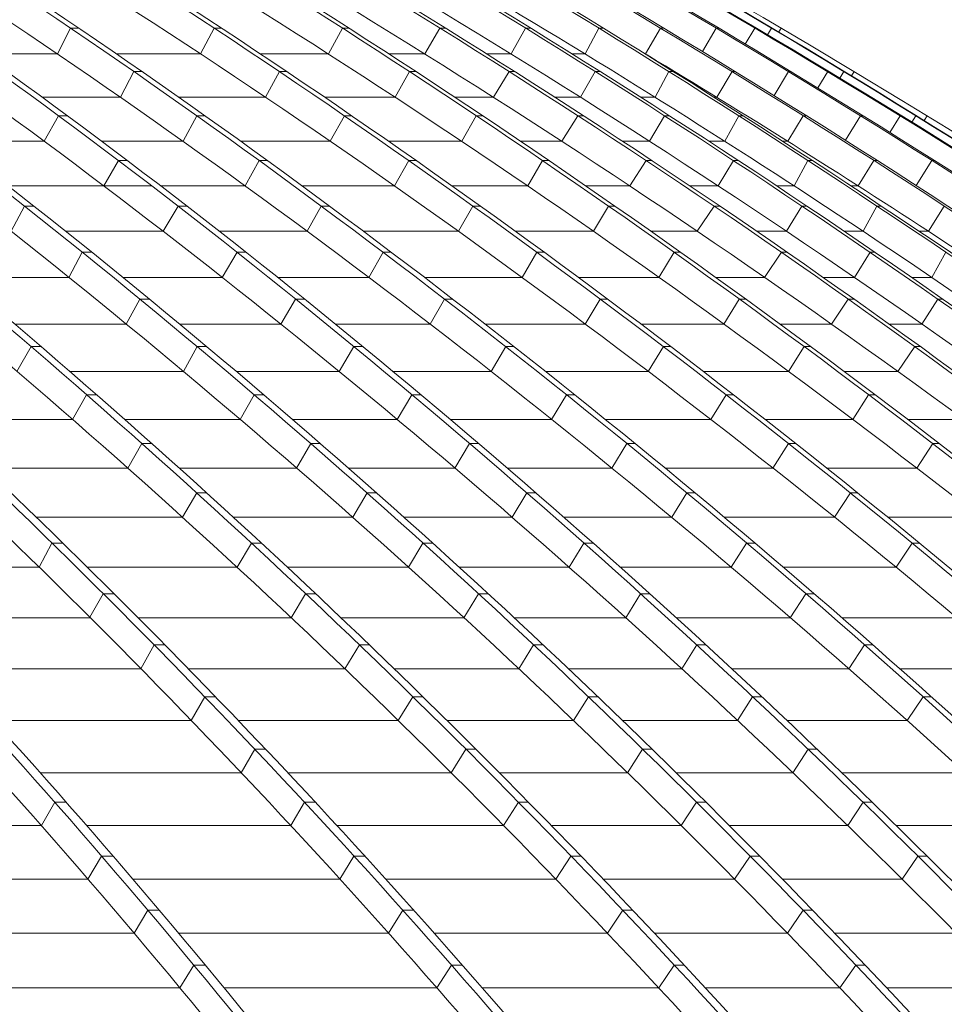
# Model space of a CAD drawing. Header units: millimetres. Extents: x 98865 to 469195, y -12752 to 43452.
# Tile 62 of 98: x 299197 to 301698, y 32610 to 35276. Entities that reach past the tile are written whole.
import ezdxf

# ---------------------------------------------------------------- set-up
doc = ezdxf.new("R2010")
doc.units = ezdxf.units.MM
doc.header["$LTSCALE"] = 0.05
doc.layers.get('0').update_dxf_attribs({"lineweight": 0})

# ---------------------------------------------------------------- blocks, each defined once
blk = doc.blocks.new('fjhhjhjj')
at = {"elevation": -8576.5}
for points in [[(70002.6, 24280.2, -0.053231), (72770.6, 23497.9, -0.046299), (75220.7, 22237.1, -0.042139), (77512.1, 20487.6, -0.038087), (79601.6, 18282.2, -0.03439), (81439.4, 15673.5)], [(70033.7, 24280.2, -0.05323), (72801.7, 23497.9, -0.046298), (75251.9, 22237.1, -0.042138), (77543.2, 20487.6, -0.038087), (79632.7, 18282.2, -0.03439), (81470.6, 15673.5)], [(70168.1, 24280.2, -0.050801), (73091.4, 23497.9, -0.044807), (75679, 22237.1, -0.041478), (78098.9, 20487.6, -0.038141), (80305.6, 18282.2, -0.034979), (82246.6, 15673.5)], [(70205.2, 24280.2, -0.048308), (73302.7, 23497.9, -0.043228), (76043.6, 22237.1, -0.039953), (78610.3, 20487.6, -0.037282), (80943.3, 18282.2, -0.035508), (82998.6, 15673.5)], [(70428, 24280.2, -0.047374), (73594.9, 23497.9, -0.042567), (76398.2, 22237.1, -0.040333), (79019.7, 20487.6, -0.038015), (81410.4, 18282.2, -0.035685), (83513.1, 15673.5)], [(70453.9, 24280.2, -0.047374), (73620.8, 23497.9, -0.042567), (76424, 22237.1, -0.040333), (79045.6, 20487.6, -0.038015), (81436.2, 18282.2, -0.035685), (83539, 15673.5)], [(70648.9, 24280.2, -0.046454), (73887, 23497.9, -0.041974), (76752.2, 22237.1, -0.039159), (79436, 20487.6, -0.037023), (81874.1, 18282.2, -0.035844), (84022.8, 15673.5)], [(70677.2, 24280.2, -0.044718), (74056.5, 23497.9, -0.040724), (77047.8, 22237.1, -0.039269), (79845.3, 20487.6, -0.037737), (82396.3, 18282.2, -0.036105), (84640.1, 15673.5)], [(70771.1, 24280.2, -0.043466), (74258.9, 23497.9, -0.039825), (77346.3, 22237.1, -0.038714), (80233.5, 20487.6, -0.037547), (82866.4, 18282.2, -0.036258), (85182.3, 15673.5)], [(70791, 24280.2, -0.043466), (74278.9, 23497.9, -0.039825), (77366.2, 22237.1, -0.038714), (80253.5, 20487.6, -0.037547), (82886.4, 18282.2, -0.036258), (85202.3, 15673.5)], [(70874.8, 24280.2, -0.042403), (74459.6, 23497.9, -0.039047), (77632.6, 22237.1, -0.038215), (80600.1, 20487.6, -0.037353), (83306.1, 18282.2, -0.036362), (85686.2, 15673.5)], [(70897.2, 24280.2, -0.041334), (74584.2, 23497.9, -0.038282), (77846.8, 22237.1, -0.037017), (80901.9, 20487.6, -0.036368), (83678.8, 18282.2, -0.036444), (86125.4, 15673.5)], [(71023.4, 24280.2, -0.040969), (74746.3, 23497.9, -0.037974), (78041.7, 22237.1, -0.037501), (81123.5, 20487.6, -0.037043), (83933.9, 18282.2, -0.036462), (86405.8, 15673.5)], [(71037, 24280.2, -0.040969), (74759.9, 23497.9, -0.037974), (78055.3, 22237.1, -0.037501), (81137.1, 20487.6, -0.037043), (83947.5, 18282.2, -0.036462), (86419.4, 15673.5)], [(71130.5, 24280.2, -0.040592), (74891.4, 23497.9, -0.037721), (78219.3, 22237.1, -0.038047), (81326, 20487.6, -0.037763), (84168.2, 18282.2, -0.036483), (86663.8, 15673.5)], [(71142.5, 24280.2, -0.039972), (74967, 23497.9, -0.018833), (76683.3, 22930.4, -0.018369), (78352.3, 22237.1, -0.018694), (79965.3, 21422.1, -0.018271), (81518.2, 20487.6, -0.018633), (83002.1, 19438.1, -0.01815), (84405.2, 18282.2, -0.018462), (85720.6, 17026.1, -0.018027), (86944.6, 15673.5)], [(71178.7, 24280.2, -0.039575), (75045, 23497.9, -0.036909), (78467.3, 22237.1, -0.036762), (81667.9, 20487.6, -0.036687), (84586.5, 18282.2, -0.03651), (87153.6, 15673.5)], [(71185.6, 24280.2, -0.039575), (75051.9, 23497.9, -0.036909), (78474.2, 22237.1, -0.036762), (81674.8, 20487.6, -0.036687), (84593.4, 18282.2, -0.01823), (85923.2, 17026.1, -0.018268), (87160.5, 15673.5)], [(71210.6, 24280.2, -0.039305), (75105.8, 23497.9, -0.0367), (78553.8, 22237.1, -0.036614), (81778.3, 20487.6, -0.036612), (84718.7, 18282.2, -0.036513), (87305, 15673.5)], [(71216, 24280.2, -0.039118), (75131.7, 23497.9, -0.036586), (78596.4, 22237.1, -0.039025), (81818.4, 20487.6, -0.039239), (84790.1, 18282.2, -0.036518), (87388.3, 15673.5)], [(87407.3, 15673.5, 0.18771), (71233.2, 24280.2)], [(71781.4, 24205.7, -0.033617), (75130.3, 23497.9, -0.036586), (78595.1, 22237.1, -0.039142), (81816.2, 20487.6, -0.039364), (84788.7, 18282.2, -0.036518), (87387, 15673.5)], [(71781.4, 24205.7, -0.033628), (75110.2, 23497.9, -0.0367), (78558.1, 22237.1, -0.036614), (81782.6, 20487.6, -0.036612), (84723, 18282.2, -0.036513), (87309.4, 15673.5)], [(70666.1, 24197.6, -0.042487), (73120.7, 23497.9, -0.044807), (75708.3, 22237.1, -0.041477), (78128.2, 20487.6, -0.038141), (80334.9, 18282.2, -0.034979), (82275.9, 15673.5)], [(70666.2, 24197.6, -0.0412), (73275.8, 23497.9, -0.043228), (76016.7, 22237.1, -0.040078), (78582.7, 20487.6, -0.037418), (80916.3, 18282.2, -0.035508), (82971.7, 15673.5)], [(71190.4, 24197.6, -0.037923), (74034.3, 23497.9, -0.040724), (77025.6, 22237.1, -0.039269), (79823.1, 20487.6, -0.037737), (82374, 18282.2, -0.036105), (84617.9, 15673.5)], [(71191.1, 24197.6, -0.039031), (73911.7, 23497.9, -0.041973), (76777, 22237.1, -0.039281), (79460.1, 20487.6, -0.037158), (81898.9, 18282.2, -0.035844), (84047.5, 15673.5)], [(71466.5, 24197.6, -0.035573), (74477.2, 23497.9, -0.039047), (77650.3, 22237.1, -0.038215), (80617.7, 20487.6, -0.037353), (83323.7, 18282.2, -0.036362), (85703.9, 15673.5)], [(71466.8, 24197.6, -0.035058), (74569.4, 23497.9, -0.038282), (77831.9, 22237.1, -0.037134), (80886.2, 20487.6, -0.036499), (83664, 18282.2, -0.036444), (86110.5, 15673.5)], [(71742.1, 24197.6, -0.033744), (74957.6, 23497.9, -0.037215), (78342.9, 22237.1, -0.036977), (81508.8, 20487.6, -0.018395), (82992.7, 19438.1, -0.036624), (85711.2, 17026.1, -0.018179), (86935.2, 15673.5)], [(71742.7, 24197.6, -0.034203), (74903.7, 23497.9, -0.037721), (78231.6, 22237.1, -0.038047), (81338.3, 20487.6, -0.037763), (84180.5, 18282.2, -0.036483), (86676.1, 15673.5)], [(71717.9, 23788, -0.020585), (72754.6, 23420, -0.046298), (75196.8, 22163.2, -0.042138), (77480.8, 20419.3, -0.038087), (79563.6, 18221, -0.034244), (81396, 15620.6)], [(72241.4, 23708.6, -0.014968), (73074.5, 23420, -0.044807), (75653.7, 22163.2, -0.041477), (78065.9, 20419.3, -0.038788), (80265.5, 18221, -0.034841), (82200.7, 15620.6)], [(72693.9, 23702.7, -0.013612), (73576.5, 23420, -0.042568), (76370.8, 22163.2, -0.040333), (78984.1, 20419.3, -0.038016), (81367, 18221, -0.035579), (83463.4, 15620.6)], [(73403.4, 23572.4, -0.006913), (73868.8, 23420, -0.041972), (76724.7, 22163.2, -0.040001), (79395.2, 20419.3, -0.037946), (81830.1, 18221, -0.035806), (83972, 15620.6)], [(73970.8, 23146.1, -0.03225), (75989.6, 22163.2, -0.04069), (78544.3, 20419.3, -0.038083), (80873.6, 18221, -0.035317), (82923.1, 15620.6)], [(74998, 23162.2, -0.030221), (77316.1, 22163.2, -0.038714), (80194.1, 20419.3, -0.037547), (82818.6, 18221, -0.036142), (85127.6, 15620.6)], [(75777.1, 22957.7, -0.022808), (77601.7, 22163.2, -0.038215), (80559.6, 20419.3, -0.037353), (83256.9, 18221, -0.036235), (85630, 15620.6)], [(75658.4, 22798.2, -0.018608), (76996.5, 22163.2, -0.039269), (79785, 20419.3, -0.037737), (82327.7, 18221, -0.035982), (84564.9, 15620.6)], [(77688.3, 22312, -0.003817), (78009.6, 22163.2, -0.037501), (81081.6, 20419.3, -0.037044), (83882.9, 18221, -0.036366), (86347.4, 15620.6)], [(77794.1, 22165.9, -0.000068), (77799.7, 22163.2, -0.037709), (80840.5, 20419.3, -0.037139), (83613.1, 18221, -0.036265), (86052.7, 15620.6)], [(79048.6, 21738.9, -0.027257), (81289, 20419.3, -0.036964), (84117.1, 18221, -0.036447), (86604.8, 15620.6)], [(80679.6, 20911.8, -0.009501), (81465.7, 20419.3, -0.036794), (84343.4, 18221, -0.036383), (86875.2, 15620.6)]]:
    blk.add_lwpolyline(points, format="xyb", dxfattribs=at)
for points, elevation in [([(79108.9, 20899.5), (79144.8, 20969.4)], -8576.5), ([(79144.8, 20969.4), (79167, 20969.4)], -8576.5), ([(79496.2, 20899.5), (79533.4, 20969.4)], -8576.5), ([(79533.4, 20969.4), (79553.3, 20969.4)], -8576.5), ([(79842.2, 20899.5), (79880.4, 20969.4)], -8576.5), ([(79880.4, 20969.4), (79898.1, 20969.4)], -8576.5), ([(80103, 20899.5), (80144, 20969.4)], -8576.5), ([(80144, 20969.4), (80159.2, 20969.4)], -8576.5), ([(80336.4, 20899.5), (80376, 20969.4)], -8576.5), ([(80376, 20969.4), (80389.6, 20969.4)], -8576.5), ([(80536.6, 20899.5), (80574.2, 20969.4)], -8576.5), ([(80574.2, 20969.4), (80586.5, 20969.4)], -8576.5), ([(80740.8, 20969.4), (80700.1, 20899.5)], -8576.5), ([(80740.8, 20969.4), (80749.7, 20969.4)], -8576.5), ([(80891.4, 20969.4), (80854.2, 20906.2)], -8576.5), ([(80891.4, 20969.4), (80898.3, 20969.4)], -8576.5), ([(80996, 20969.4), (80970.4, 20926.3)], -8576.5), ([(80996, 20969.4), (81000.3, 20969.4)], -8576.5), ([(81030.8, 20951.3), (81041.5, 20969.4)], -8576.5), ([(81041.5, 20969.4), (81043.2, 20969.4)], -8576.5), ([(81060.7, 20958.9), (81067, 20969.4)], -8576.5), ([(78906.1, 20899.5), (79108.9, 20899.5)], -8576.5), ([(79268.9, 20899.5), (79496.2, 20899.5)], -8576.5), ([(79658.5, 20899.5), (79842.2, 20899.5)], -8576.5), ([(80006.1, 20899.5), (80103, 20899.5)], -8576.5), ([(80270.7, 20899.5), (80336.4, 20899.5)], -8576.5), ([(80501.8, 20899.5), (80536.6, 20899.5)], -8576.5), ([(80699.5, 20899.5), (80700.1, 20899.5)], -8576.5), ([(79279.4, 20782.2), (79315.9, 20851.6)], -8576.5), ([(79315.9, 20851.6), (79338.1, 20851.6)], -8576.5), ([(79672.2, 20782.2), (79710, 20851.6)], -8576.5), ([(79710, 20851.6), (79729.9, 20851.6)], -8576.5), ([(80023.1, 20782.2), (80061.9, 20851.6)], -8576.5), ([(80061.9, 20851.6), (80079.5, 20851.6)], -8576.5), ([(80288.9, 20782.2), (80331.1, 20851.6)], -8576.5), ([(80331.1, 20851.6), (80346.4, 20851.6)], -8576.5), ([(80524.3, 20782.2), (80564.5, 20851.6)], -8576.5), ([(80564.5, 20851.6), (80578.1, 20851.6)], -8576.5), ([(80726.3, 20782.2), (80763.8, 20851.6)], -8576.5), ([(80763.8, 20851.6), (80776.2, 20851.6)], -8576.5), ([(80934.4, 20851.6), (80893.1, 20782.2)], -8576.5), ([(80934.4, 20851.6), (80943.4, 20851.6)], -8576.5), ([(81087.2, 20851.6), (81048.2, 20786.9)], -8576.5), ([(81087.2, 20851.6), (81094.1, 20851.6)], -8576.5), ([(81193.2, 20851.6), (81166.4, 20807.5)], -8576.5), ([(81193.2, 20851.6), (81197.5, 20851.6)], -8576.5), ([(81226.5, 20834.1), (81237.1, 20851.6)], -8576.5), ([(81237.1, 20851.6), (81238.9, 20851.6)], -8576.5), ([(81258.1, 20839.9), (81265.2, 20851.6)], -8576.5), ([(79068, 20782.2), (79279.4, 20782.2)], -8576.5), ([(79437.3, 20782.2), (79672.2, 20782.2)], -8576.5), ([(79832.4, 20782.2), (80023.1, 20782.2)], -8576.5), ([(80184.8, 20782.2), (80288.9, 20782.2)], -8576.5), ([(80455, 20782.2), (80524.3, 20782.2)], -8576.5), ([(80687.4, 20782.2), (80726.3, 20782.2)], -8576.5), ([(80886.2, 20782.2), (80893.1, 20782.2)], -8576.5), ([(79073.5, 20663), (79111.8, 20732.1)], -8576.5), ([(79111.8, 20732.1), (79136.1, 20732.1)], -8576.5), ([(79449, 20663), (79486, 20732.1)], -8576.5), ([(79486, 20732.1), (79508.2, 20732.1)], -8576.5), ([(79847.2, 20663), (79885.5, 20732.1)], -8576.5), ([(79885.5, 20732.1), (79905.5, 20732.1)], -8576.5), ([(80203, 20663), (80242.3, 20732.1)], -8576.5), ([(80242.3, 20732.1), (80260, 20732.1)], -8576.5), ([(80473.8, 20663), (80517.2, 20732.1)], -8576.5), ([(80517.2, 20732.1), (80532.6, 20732.1)], -8576.5), ([(80711.1, 20663), (80751.9, 20732.1)], -8576.5), ([(80751.9, 20732.1), (80765.5, 20732.1)], -8576.5), ([(80914.9, 20663), (80952.4, 20732.1)], -8576.5), ([(80952.4, 20732.1), (80964.7, 20732.1)], -8576.5), ([(81127, 20732.1), (81085.1, 20663)], -8576.5), ([(81127, 20732.1), (81136, 20732.1)], -8576.5), ([(81281.8, 20732.1), (81241.3, 20665.7)], -8576.5), ([(81281.8, 20732.1), (81288.7, 20732.1)], -8576.5), ([(81389.3, 20732.1), (81361.3, 20686.8)], -8576.5), ([(81389.3, 20732.1), (81393.7, 20732.1)], -8576.5), ([(81421.1, 20715.1), (81431.5, 20732.1)], -8576.5), ([(81431.5, 20732.1), (81433.4, 20732.1)], -8576.5), ([(81454.3, 20719.1), (81462.3, 20732.1)], -8576.5), ([(78820.4, 20663), (79073.5, 20663)], -8576.5), ([(79228.9, 20663), (79449, 20663)], -8576.5), ([(79604.8, 20663), (79847.2, 20663)], -8576.5), ([(80005.3, 20663), (80203, 20663)], -8576.5), ([(80362.6, 20663), (80473.8, 20663)], -8576.5), ([(80638.4, 20663), (80711.1, 20663)], -8576.5), ([(80872, 20663), (80914.9, 20663)], -8576.5), ([(81071.8, 20663), (81085.1, 20663)], -8576.5), ([(79234.8, 20542), (79274.4, 20610.7)], -8576.5), ([(79274.4, 20610.7), (79298.6, 20610.7)], -8576.5), ([(79617.5, 20542), (79655, 20610.7)], -8576.5), ([(79655, 20610.7), (79677.2, 20610.7)], -8576.5), ([(80021.2, 20542), (80060.1, 20610.7)], -8576.5), ([(80060.1, 20610.7), (80080, 20610.7)], -8576.5), ([(80381.8, 20542), (80421.7, 20610.7)], -8576.5), ([(80421.7, 20610.7), (80439.4, 20610.7)], -8576.5), ([(80657.7, 20542), (80702.2, 20610.7)], -8576.5), ([(80702.2, 20610.7), (80717.7, 20610.7)], -8576.5), ([(80896.9, 20542), (80938.3, 20610.7)], -8576.5), ([(80938.3, 20610.7), (80951.9, 20610.7)], -8576.5), ([(81102.5, 20542), (81139.8, 20610.7)], -8576.5), ([(81139.8, 20610.7), (81152.1, 20610.7)], -8576.5), ([(81318.4, 20610.7), (81275.9, 20542)], -8576.5), ([(81318.4, 20610.7), (81327.6, 20610.7)], -8576.5), ([(81475.4, 20610.7), (81433, 20542.9)], -8576.5), ([(81475.4, 20610.7), (81482.3, 20610.7)], -8576.5), ([(78976.4, 20542), (79364.9, 20542)], -8576.5), ([(79389, 20542), (79617.5, 20542)], -8576.5), ([(79771.4, 20542), (80021.2, 20542)], -8576.5), ([(80177.2, 20542), (80381.8, 20542)], -8576.5), ([(80539.3, 20542), (80657.7, 20542)], -8576.5), ([(80820.9, 20542), (80896.9, 20542)], -8576.5), ([(81055.7, 20542), (81102.5, 20542)], -8576.5), ([(81256.4, 20542), (81275.9, 20542)], -8576.5), ([(79019.7, 20487.6), (78984.1, 20419.3)], -8576.5), ([(79019.7, 20487.6), (79045.6, 20487.6)], -8576.5), ([(79436, 20487.6), (79395.2, 20419.3)], -8576.5), ([(79436, 20487.6), (79460.1, 20487.6)], -8576.5), ([(79823.1, 20487.6), (79785, 20419.3)], -8576.5), ([(79823.1, 20487.6), (79845.3, 20487.6)], -8576.5), ([(80233.5, 20487.6), (80194.1, 20419.3)], -8576.5), ([(80233.5, 20487.6), (80253.5, 20487.6)], -8576.5), ([(80600.1, 20487.6), (80559.6, 20419.3)], -8576.5), ([(80600.1, 20487.6), (80617.7, 20487.6)], -8576.5), ([(80886.2, 20487.6), (80840.5, 20419.3)], -8576.5), ([(80886.2, 20487.6), (80901.9, 20487.6)], -8576.5), ([(81123.5, 20487.6), (81081.6, 20419.3)], -8576.5), ([(81123.5, 20487.6), (81137.1, 20487.6)], -8576.5), ([(81326, 20487.6), (81289, 20419.3)], -8576.5), ([(81326, 20487.6), (81338.3, 20487.6)], -8576.5), ([(81508.8, 20487.6), (81465.7, 20419.3)], -8576.5), ([(79131.5, 20419.3), (79395.2, 20419.3)], -8576.5), ([(79547.4, 20419.3), (79785, 20419.3)], -8576.5), ([(79937, 20419.3), (80194.1, 20419.3)], -8576.5), ([(80348.2, 20419.3), (80559.6, 20419.3)], -8576.5), ([(80715.1, 20419.3), (80840.5, 20419.3)], -8576.5), ([(81001.5, 20419.3), (81081.6, 20419.3)], -8576.5), ([(81238.3, 20419.3), (81289, 20419.3)], -8576.5), ([(81441, 20419.3), (81465.7, 20419.3)], -8576.5), ([(79176.4, 20362.5), (79140.2, 20294.6)], 5545.8), ([(79176.4, 20362.5), (79202.2, 20362.5)], 5545.8), ([(79554.7, 20294.6), (79595.2, 20362.5)], -8576.5), ([(79595.2, 20362.5), (79619.4, 20362.5)], 5545.8), ([(79951.7, 20294.6), (79990.3, 20362.5)], -8576.5), ([(79990.3, 20362.5), (80012.5, 20362.5)], 5545.8), ([(80366.2, 20294.6), (80406.2, 20362.5)], -8576.5), ([(80406.2, 20362.5), (80426.2, 20362.5)], 5545.8), ([(80736.5, 20294.6), (80777.6, 20362.5)], -8576.5), ([(80777.6, 20362.5), (80795.2, 20362.5)], 5545.8), ([(81022.4, 20294.6), (81068, 20362.5)], -8576.5), ([(81068, 20362.5), (81083.5, 20362.5)], 5545.8), ([(81308, 20362.5), (81265.4, 20294.6)], 5545.8), ([(81308, 20362.5), (81321.6, 20362.5)], 5545.8), ([(81474.6, 20294.6), (81513.2, 20362.5)], -8576.5), ([(78844.2, 20294.6), (79140.2, 20294.6)], -8576.5), ([(79286, 20294.6), (79554.7, 20294.6)], -8576.5), ([(79704.7, 20294.6), (79951.7, 20294.6)], -8576.5), ([(80101.9, 20294.6), (80366.2, 20294.6)], -8576.5), ([(80518.5, 20294.6), (80736.5, 20294.6)], -8576.5), ([(80890.1, 20294.6), (81022.4, 20294.6)], -8576.5), ([(81180.7, 20294.6), (81265.4, 20294.6)], -8576.5), ([(81420.1, 20294.6), (81474.6, 20294.6)], -8576.5), ([(79332.2, 20235.7), (79295.5, 20168.2)], -8576.5), ([(79332.2, 20235.7), (79358.1, 20235.7)], -8576.5), ([(79713.5, 20168.2), (79753.7, 20235.7)], -8576.5), ([(79753.7, 20235.7), (79778, 20235.7)], -8576.5), ([(80117.5, 20168.2), (80156.7, 20235.7)], -8576.5), ([(80156.7, 20235.7), (80178.9, 20235.7)], -8576.5), ([(80537.4, 20168.2), (80577.9, 20235.7)], -8576.5), ([(80577.9, 20235.7), (80597.9, 20235.7)], -8576.5), ([(80912.5, 20168.2), (80954.1, 20235.7)], -8576.5), ([(80954.1, 20235.7), (80971.8, 20235.7)], -8576.5), ([(81203.3, 20168.2), (81248.9, 20235.7)], -8576.5), ([(81248.9, 20235.7), (81264.2, 20235.7)], -8576.5), ([(81491.3, 20235.7), (81448.2, 20168.2)], -8576.5), ([(81491.3, 20235.7), (81504.9, 20235.7)], -8576.5), ([(78993.9, 20168.2), (79295.5, 20168.2)], -8576.5), ([(79439.8, 20168.2), (79713.5, 20168.2)], -8576.5), ([(79861.2, 20168.2), (80117.5, 20168.2)], -8576.5), ([(80266.1, 20168.2), (80537.4, 20168.2)], -8576.5), ([(80687.9, 20168.2), (80912.5, 20168.2)], -8576.5), ([(81064.3, 20168.2), (81203.3, 20168.2)], -8576.5), ([(81358.9, 20168.2), (81448.2, 20168.2)], -8576.5), ([(78999.7, 20040), (79038, 20107.1)], -8576.5), ([(79038, 20107.1), (79065.2, 20107.1)], -8576.5), ([(79487.2, 20107.1), (79450, 20040)], -8576.5), ([(79487.2, 20107.1), (79513.1, 20107.1)], -8576.5), ([(79871.4, 20040), (79911.4, 20107.1)], -8576.5), ([(79911.4, 20107.1), (79935.8, 20107.1)], -8576.5), ([(80282.4, 20040), (80322.1, 20107.1)], -8576.5), ([(80322.1, 20107.1), (80344.3, 20107.1)], -8576.5), ([(80707.6, 20040), (80748.7, 20107.1)], -8576.5), ([(80748.7, 20107.1), (80768.6, 20107.1)], -8576.5), ([(81087.4, 20040), (81129.6, 20107.1)], -8576.5), ([(81129.6, 20107.1), (81147.3, 20107.1)], -8576.5), ([(81383.2, 20040), (81428.7, 20107.1)], -8576.5), ([(81428.7, 20107.1), (81443.9, 20107.1)], -8576.5), ([(79142.8, 20040), (79450, 20040)], -8576.5), ([(79592.7, 20040), (79871.4, 20040)], -8576.5), ([(80016.9, 20040), (80282.4, 20040)], -8576.5), ([(80429.3, 20040), (80707.6, 20040)], -8576.5), ([(80856.4, 20040), (81087.4, 20040)], -8576.5), ([(81237.4, 20040), (81383.2, 20040)], -8576.5), ([(79149.9, 19910.1), (79188.2, 19976.7)], -8576.5), ([(79188.2, 19976.7), (79215.4, 19976.7)], -8576.5), ([(79641.4, 19976.7), (79603.7, 19910.1)], -8576.5), ([(79641.4, 19976.7), (79667.2, 19976.7)], -8576.5), ([(80028.4, 19910.1), (80068.3, 19976.7)], -8576.5), ([(80068.3, 19976.7), (80092.8, 19976.7)], -8576.5), ([(80446.3, 19910.1), (80486.6, 19976.7)], -8576.5), ([(80486.6, 19976.7), (80508.8, 19976.7)], -8576.5), ([(80876.8, 19910.1), (80918.4, 19976.7)], -8576.5), ([(80918.4, 19976.7), (80938.4, 19976.7)], -8576.5), ([(81261.3, 19910.1), (81304, 19976.7)], -8576.5), ([(81304, 19976.7), (81321.7, 19976.7)], -8576.5), ([(78773.5, 19910.1), (79149.9, 19910.1)], -8576.5), ([(79291.1, 19910.1), (79603.7, 19910.1)], -8576.5), ([(79744.9, 19910.1), (80028.4, 19910.1)], -8576.5), ([(80171.9, 19910.1), (80446.3, 19910.1)], -8576.5), ([(80591.6, 19910.1), (80876.8, 19910.1)], -8576.5), ([(81023.9, 19910.1), (81261.3, 19910.1)], -8576.5), ([(81409.6, 19910.1), (81561.9, 19910.1)], -8576.5), ([(79299.2, 19778.4), (79337.7, 19844.6)], -8576.5), ([(79337.7, 19844.6), (79364.7, 19844.6)], -8576.5), ([(79794.6, 19844.6), (79756.4, 19778.4)], -8576.5), ([(79794.6, 19844.6), (79820.4, 19844.6)], -8576.5), ([(80184.4, 19778.4), (80224.3, 19844.6)], -8576.5), ([(80224.3, 19844.6), (80248.9, 19844.6)], -8576.5), ([(80609.3, 19778.4), (80650, 19844.6)], -8576.5), ([(80650, 19844.6), (80672.2, 19844.6)], -8576.5), ([(81045, 19778.4), (81087.1, 19844.6)], -8576.5), ([(81087.1, 19844.6), (81107.1, 19844.6)], -8576.5), ([(81434.1, 19778.4), (81477.4, 19844.6)], -8576.5), ([(81477.4, 19844.6), (81495.1, 19844.6)], -8576.5), ([(78913.1, 19778.4), (79299.2, 19778.4)], -8576.5), ([(79438.6, 19778.4), (79756.4, 19778.4)], -8576.5), ([(79896.2, 19778.4), (80184.4, 19778.4)], -8576.5), ([(80326.1, 19778.4), (80609.3, 19778.4)], -8576.5), ([(80753, 19778.4), (81045, 19778.4)], -8576.5), ([(81190.5, 19778.4), (81434.1, 19778.4)], -8576.5), ([(79447.6, 19645), (79486.2, 19710.8)], -8576.5), ([(79486.2, 19710.8), (79513.3, 19710.8)], -8576.5), ([(79908.2, 19645), (79946.9, 19710.8)], -8576.5), ([(79946.9, 19710.8), (79972.7, 19710.8)], -8576.5), ([(80339.6, 19645), (80379.4, 19710.8)], -8576.5), ([(80379.4, 19710.8), (80404.1, 19710.8)], -8576.5), ([(80771.2, 19645), (80812.5, 19710.8)], -8576.5), ([(80812.5, 19710.8), (80834.7, 19710.8)], -8576.5), ([(81212.1, 19645), (81254.8, 19710.8)], -8576.5), ([(81254.8, 19710.8), (81274.8, 19710.8)], -8576.5), ([(79052, 19645), (79447.6, 19645)], -8576.5), ([(79585.3, 19645), (79908.2, 19645)], -8576.5), ([(80046.6, 19645), (80339.6, 19645)], -8576.5), ([(80479.4, 19645), (80771.2, 19645)], -8576.5), ([(80913.5, 19645), (81212.1, 19645)], -8576.5), ([(81356, 19645), (81605.9, 19645)], -8576.5), ([(79059.5, 19510), (79094.3, 19575.3)], -8576.5), ([(79094.3, 19575.3), (79123.6, 19575.3)], -8576.5), ([(79595.1, 19510), (79633.9, 19575.3)], -8576.5), ([(79633.9, 19575.3), (79660.9, 19575.3)], -8576.5), ([(80059.1, 19510), (80098.2, 19575.3)], -8576.5), ([(80098.2, 19575.3), (80124.1, 19575.3)], -8576.5), ([(80493.7, 19510), (80533.7, 19575.3)], -8576.5), ([(80533.7, 19575.3), (80558.4, 19575.3)], -8576.5), ([(80932.1, 19510), (80973.9, 19575.3)], -8576.5), ([(80973.9, 19575.3), (80996.1, 19575.3)], -8576.5), ([(81378.2, 19510), (81421.4, 19575.3)], -8576.5), ([(81421.4, 19575.3), (81441.3, 19575.3)], -8576.5), ([(78548.6, 19510), (79059.5, 19510)], -8576.5), ([(79190, 19510), (79595.1, 19510)], -8576.5), ([(79731.1, 19510), (80059.1, 19510)], -8576.5), ([(80196, 19510), (80493.7, 19510)], -8576.5), ([(80631.8, 19510), (80932.1, 19510)], -8576.5), ([(81072.9, 19510), (81378.2, 19510)], -8576.5), ([(79233.2, 19438.1), (79196.5, 19374.6)], -8576.5), ([(79233.2, 19438.1), (79262.4, 19438.1)], -8576.5), ([(79780.7, 19438.1), (79741.6, 19373.2)], -8576.5), ([(79780.7, 19438.1), (79807.6, 19438.1)], -8576.5), ([(80248.5, 19438.1), (80208.9, 19373.2)], -8576.5), ([(80248.5, 19438.1), (80274.4, 19438.1)], -8576.5), ([(80687, 19438.1), (80646.8, 19373.2)], -8576.5), ([(80687, 19438.1), (80711.7, 19438.1)], -8576.5), ([(81134.3, 19438.1), (81092, 19373.2)], -8576.5), ([(81134.3, 19438.1), (81156.5, 19438.1)], -8576.5), ([(78678.5, 19373.2), (79197.9, 19373.2)], -8576.5), ([(79327.2, 19373.2), (79741.6, 19373.2)], -8576.5), ([(79876, 19373.2), (80208.9, 19373.2)], -8576.5), ([(80344.5, 19373.2), (80646.8, 19373.2)], -8576.5), ([(80783.3, 19373.2), (81092, 19373.2)], -8576.5), ([(81231.3, 19373.2), (81543.1, 19373.2)], -8576.5), ([(79335.1, 19234.9), (79370.8, 19299.4)], -8576.5), ([(79370.8, 19299.4), (79400.1, 19299.4)], -8576.5), ([(79886.9, 19234.9), (79926.2, 19299.4)], -8576.5), ([(79926.2, 19299.4), (79953.1, 19299.4)], -8576.5), ([(80357.5, 19234.9), (80397.6, 19299.4)], -8576.5), ([(80397.6, 19299.4), (80423.5, 19299.4)], -8576.5), ([(80798.6, 19234.9), (80839.1, 19299.4)], -8576.5), ([(80839.1, 19299.4), (80863.9, 19299.4)], -8576.5), ([(81250.5, 19234.9), (81293.3, 19299.4)], -8576.5), ([(81293.3, 19299.4), (81315.5, 19299.4)], -8576.5), ([(78807.4, 19234.9), (79335.1, 19234.9)], -8576.5), ([(79463.2, 19234.9), (79886.9, 19234.9)], -8576.5), ([(80019.9, 19234.9), (80357.5, 19234.9)], -8576.5), ([(80491.8, 19234.9), (80798.6, 19234.9)], -8576.5), ([(80933.6, 19234.9), (81250.5, 19234.9)], -8576.5), ([(81388.4, 19234.9), (81706.7, 19234.9)], -8576.5), ([(79471.3, 19095), (79507.6, 19159)], -8576.5), ([(79507.6, 19159), (79536.8, 19159)], -8576.5), ([(80031.1, 19095), (80070.9, 19159)], -8576.5), ([(80070.9, 19159), (80097.7, 19159)], -8576.5), ([(80505.1, 19095), (80545.7, 19159)], -8576.5), ([(80545.7, 19159), (80571.5, 19159)], -8576.5), ([(80949.4, 19095), (80990.1, 19159)], -8576.5), ([(80990.1, 19159), (81015, 19159)], -8576.5), ([(81407.9, 19095), (81451.2, 19159)], -8576.5), ([(81451.2, 19159), (81473.5, 19159)], -8576.5), ([(78935.3, 19095), (79471.3, 19095)], -8576.5), ([(79598.3, 19095), (80031.1, 19095)], -8576.5), ([(80162.8, 19095), (80505.1, 19095)], -8576.5), ([(80638.1, 19095), (80949.4, 19095)], -8576.5), ([(81083, 19095), (81407.9, 19095)], -8576.5), ([(79606.5, 18953.4), (79643.3, 19017)], -8576.5), ([(79643.3, 19017), (79672.5, 19017)], -8576.5), ([(80174.4, 18953.4), (80214.5, 19017)], -8576.5), ([(80214.5, 19017), (80241.3, 19017)], -8576.5), ([(80651.6, 18953.4), (80692.6, 19017)], -8576.5), ([(80692.6, 19017), (80718.5, 19017)], -8576.5), ([(81099.1, 18953.4), (81140.2, 19017)], -8576.5), ([(81140.2, 19017), (81165.1, 19017)], -8576.5), ([(79062.3, 18953.4), (79606.5, 18953.4)], -8576.5), ([(79732.4, 18953.4), (80174.4, 18953.4)], -8576.5), ([(80304.7, 18953.4), (80651.6, 18953.4)], -8576.5), ([(80783.4, 18953.4), (81099.1, 18953.4)], -8576.5), ([(81231.3, 18953.4), (81564.2, 18953.4)], -8576.5), ([(79065.7, 18810.2), (79102, 18873.3)], -8576.5), ([(79102, 18873.3), (79133.1, 18873.3)], -8576.5), ([(79740.6, 18810.2), (79777.9, 18873.3)], -8576.5), ([(79777.9, 18873.3), (79807.2, 18873.3)], -8576.5), ([(80316.5, 18810.2), (80357, 18873.3)], -8576.5), ([(80357, 18873.3), (80383.9, 18873.3)], -8576.5), ([(80797, 18810.2), (80838.5, 18873.3)], -8576.5), ([(80838.5, 18873.3), (80864.4, 18873.3)], -8576.5), ([(81247.6, 18810.2), (81289.2, 18873.3)], -8576.5), ([(81289.2, 18873.3), (81314.1, 18873.3)], -8576.5), ([(78470.8, 18810.2), (79065.7, 18810.2)], -8576.5), ([(79188.4, 18810.2), (79740.6, 18810.2)], -8576.5), ([(79865.5, 18810.2), (80316.5, 18810.2)], -8576.5), ([(80445.7, 18810.2), (80797, 18810.2)], -8576.5), ([(80927.5, 18810.2), (81247.6, 18810.2)], -8576.5), ([(81378.6, 18810.2), (81719.3, 18810.2)], -8576.5), ([(79191.8, 18665.3), (79228.5, 18727.9)], -8576.5), ([(79228.5, 18727.9), (79259.6, 18727.9)], -8576.5), ([(79873.5, 18665.3), (79911.5, 18727.9)], -8576.5), ([(79911.5, 18727.9), (79940.8, 18727.9)], -8576.5), ([(80457.5, 18665.3), (80498.5, 18727.9)], -8576.5), ([(80498.5, 18727.9), (80525.4, 18727.9)], -8576.5), ([(80941.3, 18665.3), (80983.2, 18727.9)], -8576.5), ([(80983.2, 18727.9), (81009.1, 18727.9)], -8576.5), ([(81395, 18665.3), (81437.1, 18727.9)], -8576.5), ([(81437.1, 18727.9), (81462, 18727.9)], -8576.5), ([(78588.4, 18665.3), (79191.8, 18665.3)], -8576.5), ([(79313.4, 18665.3), (79873.5, 18665.3)], -8576.5), ([(79997.6, 18665.3), (80457.5, 18665.3)], -8576.5), ([(80585.6, 18665.3), (80941.3, 18665.3)], -8576.5), ([(81070.6, 18665.3), (81395, 18665.3)], -8576.5), ([(79316.8, 18518.8), (79354, 18581)], -8576.5), ([(79354, 18581), (79385.1, 18581)], -8576.5), ([(80005.3, 18518.8), (80044, 18581)], -8576.5), ([(80044, 18581), (80073.3, 18581)], -8576.5), ([(80597.4, 18518.8), (80638.9, 18581)], -8576.5), ([(80638.9, 18581), (80665.8, 18581)], -8576.5), ([(81084.4, 18518.8), (81126.8, 18581)], -8576.5), ([(81126.8, 18581), (81152.6, 18581)], -8576.5), ([(78705, 18518.8), (79316.8, 18518.8)], -8576.5), ([(79437.4, 18518.8), (80005.3, 18518.8)], -8576.5), ([(80128.5, 18518.8), (80597.4, 18518.8)], -8576.5), ([(80724.4, 18518.8), (81084.4, 18518.8)], -8576.5), ([(81212.6, 18518.8), (81541.3, 18518.8)], -8576.5), ([(79440.7, 18370.7), (79478.3, 18432.4)], -8576.5), ([(79478.3, 18432.4), (79509.4, 18432.4)], -8576.5), ([(80136, 18370.7), (80175.4, 18432.4)], -8576.5), ([(80175.4, 18432.4), (80204.6, 18432.4)], -8576.5), ([(80736.1, 18370.7), (80778.2, 18432.4)], -8576.5), ([(80778.2, 18432.4), (80805.1, 18432.4)], -8576.5), ([(81226.3, 18370.7), (81269.2, 18432.4)], -8576.5), ([(81269.2, 18432.4), (81295, 18432.4)], -8576.5), ([(78820.6, 18370.7), (79440.7, 18370.7)], -8576.5), ([(79560.3, 18370.7), (80136, 18370.7)], -8576.5), ([(80258.4, 18370.7), (80736.1, 18370.7)], -8576.5), ([(80862.2, 18370.7), (81226.3, 18370.7)], -8576.5), ([(81353.4, 18370.7), (81686.3, 18370.7)], -8576.5)]:
    blk.add_lwpolyline(points, dxfattribs=dict(elevation=elevation))

msp = doc.modelspace()

# ---------------------------------------------------------------- block references
msp.add_blockref('fjhhjhjj', (220189.5, 14284, -85924.7))

doc.saveas('drawing.dxf')
